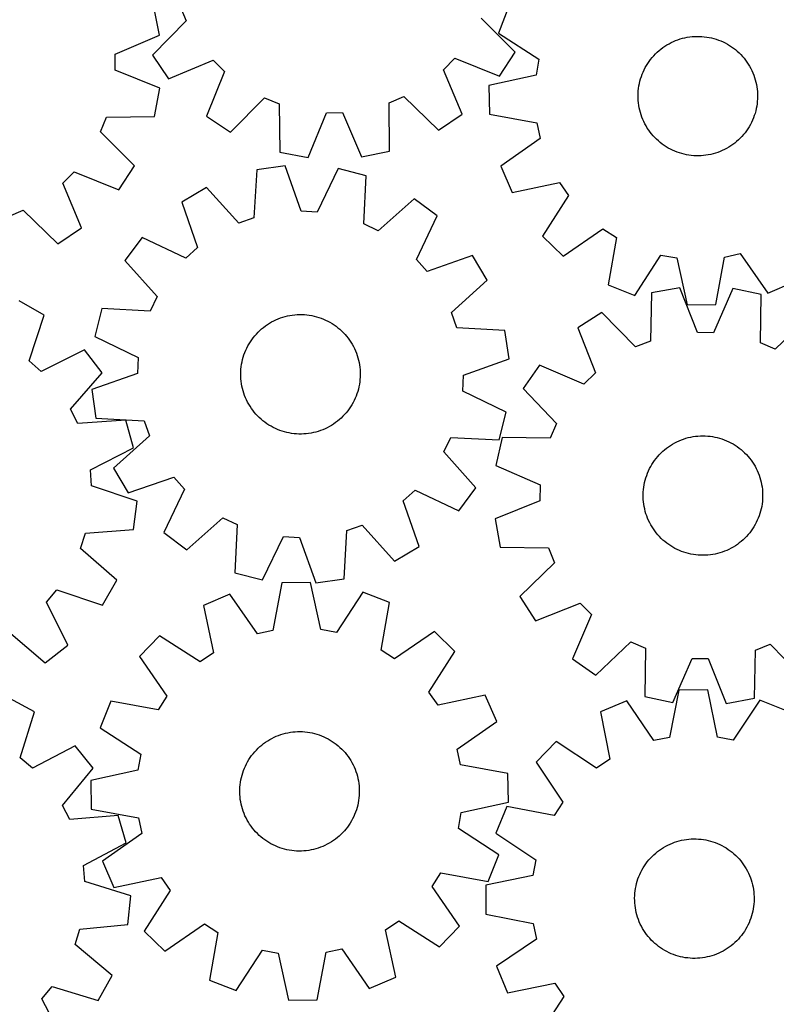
# Model space of a CAD drawing. Header units: millimetres. Extents: x 7 to 1243, y 7 to 1254.
# Tile 4 of 20: x 288 to 592, y 255 to 651. Entities that reach past the tile are written whole.
import ezdxf

# ---------------------------------------------------------------- set-up
doc = ezdxf.new("R2010")
doc.units = ezdxf.units.MM
doc.layers.add('CUT', color=7, linetype='CONTINUOUS', true_color=0x000000)

msp = doc.modelspace()

# ---------------------------------------------------------------- linework, layer by layer
at = {"layer": 'CUT'}
for p, q in [((344.06435, 644.498215), (341.725517, 655.79491)), ((352.22171, 656.183217), (354.732027, 650.263674)), ((484.401477, 656.044973), (480.176901, 645.310057)), ((354.732027, 650.263674), (341.193988, 636.401353)), ((486.955241, 637.623731), (473.186619, 651.257053)), ((480.176901, 645.310057), (496.440328, 634.777092)), ((326.24751, 636.882269), (344.06435, 644.498215)), ((547.85411, 640.528404), (548.702201, 641.017727)), ((548.702201, 641.017727), (549.569545, 641.47205)), ((549.569545, 641.47205), (550.454698, 641.890618)), ((550.454698, 641.890618), (551.356187, 642.272734)), ((551.356187, 642.272734), (552.272512, 642.61776)), ((552.272512, 642.61776), (553.202148, 642.925125)), ((553.202148, 642.925125), (554.143547, 643.194314)), ((554.143547, 643.194314), (555.095142, 643.424882)), ((555.095142, 643.424882), (556.05535, 643.616443)), ((556.05535, 643.616443), (557.022573, 643.76868)), ((557.022573, 643.76868), (557.9952, 643.881338)), ((557.9952, 643.881338), (558.971613, 643.95423)), ((558.971613, 643.95423), (559.950186, 643.987235)), ((559.950186, 643.987235), (560.929291, 643.980298)), ((560.929291, 643.980298), (561.907299, 643.93343)), ((561.907299, 643.93343), (562.882581, 643.84671)), ((562.882581, 643.84671), (563.853514, 643.720282)), ((563.853514, 643.720282), (564.818482, 643.554356)), ((564.818482, 643.554356), (565.775879, 643.349208)), ((565.775879, 643.349208), (566.724112, 643.105181)), ((566.724112, 643.105181), (567.661602, 642.822679)), ((567.661602, 642.822679), (568.586789, 642.502173)), ((568.586789, 642.502173), (569.498134, 642.144197)), ((569.498134, 642.144197), (570.394118, 641.749347)), ((570.394118, 641.749347), (571.273252, 641.318279)), ((571.273252, 641.318279), (572.134071, 640.851711)), ((572.134071, 640.851711), (572.975143, 640.35042)), ((326.297681, 630.452637), (326.24751, 636.882269)), ((480.626697, 627.978266), (486.955241, 637.623731)), ((542.570514, 636.198542), (543.246393, 636.906979)), ((543.246393, 636.906979), (543.950605, 637.587258)), ((543.950605, 637.587258), (544.681979, 638.238247)), ((544.681979, 638.238247), (545.439298, 638.858863)), ((545.439298, 638.858863), (546.2213, 639.448073)), ((546.2213, 639.448073), (547.026684, 640.004895)), ((547.026684, 640.004895), (547.85411, 640.528404)), ((572.975143, 640.35042), (573.795068, 639.81524)), ((573.795068, 639.81524), (574.592482, 639.247062)), ((574.592482, 639.247062), (575.366057, 638.646831)), ((575.366057, 638.646831), (576.114506, 638.015547)), ((576.114506, 638.015547), (576.836582, 637.354259)), ((576.836582, 637.354259), (577.531085, 636.66407)), ((341.193988, 636.401353), (347.683408, 626.863381)), ((347.683408, 626.863381), (365.547978, 634.366683)), ((365.547978, 634.366683), (370.13252, 629.858395)), ((458.130512, 630.59636), (462.6388, 635.180902)), ((462.6388, 635.180902), (480.626697, 627.978266)), ((496.440328, 634.777092), (495.298233, 628.449509)), ((539.653745, 632.276789), (540.172088, 633.107461)), ((540.172088, 633.107461), (540.723882, 633.916298)), ((540.723882, 633.916298), (541.308208, 634.701956)), ((541.308208, 634.701956), (541.924094, 635.463126)), ((541.924094, 635.463126), (542.570514, 636.198542)), ((577.531085, 636.66407), (578.196858, 635.946128)), ((578.196858, 635.946128), (578.832793, 635.201626)), ((578.832793, 635.201626), (579.437831, 634.431806)), ((579.437831, 634.431806), (580.010966, 633.637948)), ((580.010966, 633.637948), (580.551244, 632.821372)), ((580.551244, 632.821372), (581.057765, 631.98344)), ((344.231201, 623.115657), (326.297681, 630.452637)), ((370.13252, 629.858395), (362.929884, 611.870497)), ((465.633813, 612.731789), (458.130512, 630.59636)), ((537.931267, 628.763913), (538.307758, 629.667765)), ((538.307758, 629.667765), (538.720803, 630.555509)), ((538.720803, 630.555509), (539.169714, 631.425666)), ((539.169714, 631.425666), (539.653745, 632.276789)), ((581.057765, 631.98344), (581.529687, 631.125544)), ((581.529687, 631.125544), (581.966224, 630.249113)), ((581.966224, 630.249113), (582.366648, 629.355606)), ((582.366648, 629.355606), (582.730295, 628.446509)), ((495.298233, 628.449509), (476.378719, 624.266877)), ((536.616859, 624.056469), (536.802435, 625.017852)), ((536.802435, 625.017852), (537.027069, 625.970866)), ((537.027069, 625.970866), (537.290389, 626.913923)), ((537.290389, 626.913923), (537.591955, 627.845456)), ((537.591955, 627.845456), (537.931267, 628.763913)), ((582.730295, 628.446509), (583.056559, 627.523337)), ((583.056559, 627.523337), (583.344896, 626.587625)), ((583.344896, 626.587625), (583.594826, 625.640931)), ((583.594826, 625.640931), (583.805934, 624.68483)), ((342.068943, 611.783839), (344.231201, 623.115657)), ((476.378719, 624.266877), (476.583795, 612.732432)), ((536.27034, 620.159399), (536.297247, 621.138159)), ((536.297247, 621.138159), (536.364055, 622.115007)), ((536.364055, 622.115007), (536.470652, 623.088317)), ((536.470652, 623.088317), (536.616859, 624.056469)), ((583.805934, 624.68483), (583.977869, 623.720914)), ((583.977869, 623.720914), (584.110344, 622.750788)), ((584.110344, 622.750788), (584.203138, 621.776065)), ((584.203138, 621.776065), (584.256098, 620.798369)), ((372.575349, 605.541954), (386.208671, 619.310575)), ((386.208671, 619.310575), (392.169483, 616.899889)), ((436.313977, 617.270092), (442.233521, 619.780409)), ((436.409649, 597.893991), (436.313977, 617.270092)), ((442.233521, 619.780409), (456.095841, 606.24237)), ((536.283376, 619.180356), (536.27034, 620.159399)), ((536.336336, 618.20266), (536.283376, 619.180356)), ((536.42913, 617.227937), (536.336336, 618.20266)), ((536.561605, 616.257811), (536.42913, 617.227937)), ((584.175419, 617.863718), (584.068823, 616.890408)), ((584.242227, 618.840566), (584.175419, 617.863718)), ((584.269135, 619.819326), (584.242227, 618.840566)), ((584.256098, 620.798369), (584.269135, 619.819326)), ((392.169483, 616.899889), (392.398785, 597.524909)), ((403.731862, 595.369257), (411.058386, 613.307051)), ((411.058386, 613.307051), (417.487988, 613.360971)), ((417.487988, 613.360971), (425.114318, 595.548573)), ((536.73354, 615.293895), (536.561605, 616.257811)), ((536.944648, 614.337794), (536.73354, 615.293895)), ((537.194579, 613.3911), (536.944648, 614.337794)), ((537.482916, 612.455388), (537.194579, 613.3911)), ((583.249086, 613.064802), (582.947519, 612.133269)), ((583.512405, 614.007859), (583.249086, 613.064802)), ((583.73704, 614.960873), (583.512405, 614.007859)), ((583.922615, 615.922256), (583.73704, 614.960873)), ((584.068823, 616.890408), (583.922615, 615.922256)), ((320.279671, 605.606426), (322.693833, 611.565832)), ((322.693833, 611.565832), (342.068943, 611.783839)), ((362.929884, 611.870497), (372.575349, 605.541954)), ((456.095841, 606.24237), (465.633813, 612.731789)), ((476.583795, 612.732432), (495.640034, 609.224986)), ((495.640034, 609.224986), (497.006337, 602.942001)), ((537.809179, 611.532216), (537.482916, 612.455388)), ((538.172826, 610.623119), (537.809179, 611.532216)), ((538.573251, 609.729612), (538.172826, 610.623119)), ((539.009787, 608.853181), (538.573251, 609.729612)), ((581.818671, 609.423216), (581.36976, 608.553059)), ((582.231716, 610.31096), (581.818671, 609.423216)), ((582.608208, 611.214812), (582.231716, 610.31096)), ((582.947519, 612.133269), (582.608208, 611.214812)), ((334.040343, 591.96508), (320.279671, 605.606426)), ((539.481709, 607.995285), (539.009787, 608.853181)), ((539.98823, 607.157353), (539.481709, 607.995285)), ((540.528508, 606.340777), (539.98823, 607.157353)), ((541.101643, 605.546919), (540.528508, 606.340777)), ((541.706682, 604.777099), (541.101643, 605.546919)), ((579.231266, 605.276769), (578.615381, 604.515599)), ((579.815592, 606.062427), (579.231266, 605.276769)), ((580.367386, 606.871264), (579.815592, 606.062427)), ((580.88573, 607.701936), (580.367386, 606.871264)), ((581.36976, 608.553059), (580.88573, 607.701936)), ((497.006337, 602.942001), (481.127609, 591.837568)), ((542.342617, 604.032597), (541.706682, 604.777099)), ((543.00839, 603.314655), (542.342617, 604.032597)), ((543.702892, 602.624465), (543.00839, 603.314655)), ((544.424969, 601.963178), (543.702892, 602.624465)), ((545.173417, 601.331894), (544.424969, 601.963178)), ((545.946992, 600.731663), (545.173417, 601.331894)), ((575.100177, 601.119862), (574.318175, 600.530652)), ((575.857495, 601.740477), (575.100177, 601.119862)), ((576.588869, 602.391467), (575.857495, 601.740477)), ((577.293082, 603.071746), (576.588869, 602.391467)), ((577.96896, 603.780183), (577.293082, 603.071746)), ((578.615381, 604.515599), (577.96896, 603.780183)), ((392.398785, 597.524909), (403.731862, 595.369257)), ((425.114318, 595.548573), (436.409649, 597.893991)), ((546.744406, 600.163485), (545.946992, 600.731663)), ((547.564331, 599.628305), (546.744406, 600.163485)), ((548.405403, 599.127014), (547.564331, 599.628305)), ((549.266223, 598.660446), (548.405403, 599.127014)), ((550.145356, 598.229378), (549.266223, 598.660446)), ((551.041341, 597.834528), (550.145356, 598.229378)), ((551.952685, 597.476552), (551.041341, 597.834528)), ((552.877872, 597.156046), (551.952685, 597.476552)), ((553.815362, 596.873544), (552.877872, 597.156046)), ((568.266962, 597.360964), (567.337326, 597.0536)), ((569.183287, 597.705991), (568.266962, 597.360964)), ((570.084776, 598.088107), (569.183287, 597.705991)), ((570.969929, 598.506674), (570.084776, 598.088107)), ((571.837273, 598.960998), (570.969929, 598.506674)), ((572.685364, 599.450321), (571.837273, 598.960998)), ((573.51279, 599.97383), (572.685364, 599.450321)), ((574.318175, 600.530652), (573.51279, 599.97383)), ((554.763595, 596.629517), (553.815362, 596.873544)), ((555.720992, 596.424369), (554.763595, 596.629517)), ((556.685961, 596.258443), (555.720992, 596.424369)), ((557.656894, 596.132015), (556.685961, 596.258443)), ((558.632176, 596.045294), (557.656894, 596.132015)), ((559.610183, 595.998427), (558.632176, 596.045294)), ((560.589288, 595.99149), (559.610183, 595.998427)), ((561.567862, 596.024495), (560.589288, 595.99149)), ((562.544274, 596.097387), (561.567862, 596.024495)), ((563.516901, 596.210045), (562.544274, 596.097387)), ((564.484124, 596.362282), (563.516901, 596.210045)), ((565.444332, 596.553843), (564.484124, 596.362282)), ((566.395927, 596.784411), (565.444332, 596.553843)), ((567.337326, 597.0536), (566.395927, 596.784411)), ((305.211522, 584.954514), (309.722482, 589.536427)), ((309.722482, 589.536427), (327.706178, 582.323306)), ((327.706178, 582.323306), (334.040343, 591.96508)), ((383.097562, 590.401184), (381.977781, 571.057231)), ((394.517758, 592.033543), (383.097562, 590.401184)), ((401.011884, 573.777894), (394.517758, 592.033543)), ((415.869363, 590.871405), (407.43221, 573.428444)), ((427.044925, 588.009189), (415.869363, 590.871405)), ((481.127609, 591.837568), (485.731115, 581.25961)), ((426.058581, 568.657973), (427.044925, 588.009189)), ((485.731115, 581.25961), (504.679025, 585.311658)), ((504.679025, 585.311658), (508.345719, 580.029798)), ((312.704408, 567.085572), (305.211522, 584.954514)), ((362.92652, 583.303955), (353.000312, 577.425531)), ((375.912445, 568.923128), (362.92652, 583.303955)), ((353.000312, 577.425531), (359.368379, 559.125527)), ((446.326505, 578.764607), (431.856459, 565.878172)), ((455.556055, 571.843561), (446.326505, 578.764607)), ((508.345719, 580.029798), (497.92517, 563.694114)), ((283.387223, 571.640966), (289.308229, 574.147832)), ((289.308229, 574.147832), (303.162655, 560.601714)), ((407.43221, 573.428444), (401.011884, 573.777894)), ((381.977781, 571.057231), (375.912445, 568.923128)), ((447.239403, 554.342827), (455.556055, 571.843561)), ((303.162655, 560.601714), (312.704408, 567.085572)), ((431.856459, 565.878172), (426.058581, 568.657973)), ((506.226264, 555.683041), (522.181199, 566.677697)), ((522.181199, 566.677697), (527.590063, 563.201078)), ((337.080691, 563.149423), (330.159646, 553.919872)), ((354.581425, 554.83277), (337.080691, 563.149423)), ((497.92517, 563.694114), (506.226264, 555.683041)), ((527.590063, 563.201078), (524.214126, 544.121102)), ((359.368379, 559.125527), (354.581425, 554.83277)), ((330.159646, 553.919872), (343.046081, 539.449827)), ((451.53216, 549.555873), (447.239403, 554.342827)), ((469.832164, 555.92394), (451.53216, 549.555873)), ((475.710587, 545.997732), (469.832164, 555.92394)), ((534.949043, 539.896526), (545.482008, 556.159953)), ((545.482008, 556.159953), (551.809591, 555.017859)), ((551.809591, 555.017859), (555.992223, 536.098345)), ((567.526667, 536.30342), (571.034114, 555.359659)), ((571.034114, 555.359659), (577.317099, 556.725962)), ((577.317099, 556.725962), (588.421532, 540.847234)), ((461.329761, 533.011807), (475.710587, 545.997732)), ((524.214126, 544.121102), (534.949043, 539.896526)), ((553.000136, 543.024726), (541.650138, 540.960021)), ((560.182584, 525.028758), (553.000136, 543.024726)), ((574.380467, 542.673953), (566.611547, 524.923283)), ((585.656627, 540.238035), (574.380467, 542.673953)), ((588.421532, 540.847234), (598.99949, 545.45074)), ((343.046081, 539.449827), (340.266279, 533.651949)), ((541.650138, 540.960021), (541.265479, 521.587503)), ((585.405585, 520.863325), (585.656627, 540.238035)), ((297.710665, 532.018474), (287.685591, 537.726657)), ((320.915064, 534.638293), (318.052848, 523.462731)), ((340.266279, 533.651949), (320.915064, 534.638293)), ((555.992223, 536.098345), (567.526667, 536.30342)), ((291.655804, 513.612467), (297.710665, 532.018474)), ((389.926656, 529.722232), (390.811055, 530.14239)), ((390.811055, 530.14239), (391.711857, 530.526125)), ((391.711857, 530.526125), (392.62756, 530.872798)), ((392.62756, 530.872798), (393.556642, 531.181832)), ((393.556642, 531.181832), (394.497555, 531.452714)), ((394.497555, 531.452714), (395.448735, 531.684991)), ((395.448735, 531.684991), (396.408597, 531.878278)), ((396.408597, 531.878278), (397.375544, 532.032252)), ((397.375544, 532.032252), (398.347967, 532.146658)), ((398.347967, 532.146658), (399.324247, 532.221306)), ((399.324247, 532.221306), (400.30276, 532.256069)), ((400.30276, 532.256069), (401.281876, 532.250892)), ((401.281876, 532.250892), (402.259966, 532.205782)), ((402.259966, 532.205782), (403.235402, 532.120815)), ((403.235402, 532.120815), (404.206561, 531.996132)), ((404.206561, 531.996132), (405.171826, 531.831941)), ((405.171826, 531.831941), (406.12959, 531.628514)), ((406.12959, 531.628514), (407.07826, 531.386191)), ((407.07826, 531.386191), (408.016257, 531.105375)), ((408.016257, 531.105375), (408.942018, 530.786533)), ((408.942018, 530.786533), (409.854005, 530.430195)), ((409.854005, 530.430195), (410.750697, 530.036956)), ((410.750697, 530.036956), (411.630604, 529.607469)), ((463.463863, 526.946472), (461.329761, 533.011807)), ((521.763052, 533.102195), (512.067149, 526.8512)), ((535.285528, 519.224693), (521.763052, 533.102195)), ((605.275242, 531.732064), (591.304808, 518.30562)), ((384.314708, 525.827346), (385.04491, 526.479649)), ((385.04491, 526.479649), (385.801112, 527.101625)), ((385.801112, 527.101625), (386.582054, 527.692239)), ((386.582054, 527.692239), (387.386436, 528.250508)), ((387.386436, 528.250508), (388.21292, 528.775503)), ((388.21292, 528.775503), (389.06013, 529.26635)), ((389.06013, 529.26635), (389.926656, 529.722232)), ((411.630604, 529.607469), (412.49226, 529.142449)), ((412.49226, 529.142449), (413.334232, 528.64267)), ((413.334232, 528.64267), (414.155118, 528.108965)), ((414.155118, 528.108965), (414.953552, 527.542221)), ((414.953552, 527.542221), (415.728204, 526.943381)), ((415.728204, 526.943381), (416.477786, 526.313443)), ((416.477786, 526.313443), (417.20105, 525.653455)), ((482.807816, 525.82669), (463.463863, 526.946472)), ((512.067149, 526.8512), (519.125313, 508.806125)), ((318.052848, 523.462731), (335.495808, 515.025577)), ((380.544248, 521.340765), (381.094587, 522.150593)), ((381.094587, 522.150593), (381.677501, 522.9373)), ((381.677501, 522.9373), (382.292017, 523.699576)), ((382.292017, 523.699576), (382.937115, 524.436152)), ((382.937115, 524.436152), (383.611719, 525.145803)), ((383.611719, 525.145803), (384.314708, 525.827346)), ((417.20105, 525.653455), (417.896792, 524.964515)), ((417.896792, 524.964515), (418.563854, 524.24777)), ((418.563854, 524.24777), (419.201126, 523.504413)), ((419.201126, 523.504413), (419.807548, 522.735681)), ((419.807548, 522.735681), (420.382109, 521.942854)), ((484.440176, 514.406494), (482.807816, 525.82669)), ((566.611547, 524.923283), (560.182584, 525.028758)), ((378.686104, 517.897724), (379.097552, 518.786209)), ((379.097552, 518.786209), (379.544899, 519.657172)), ((379.544899, 519.657172), (380.027399, 520.509163)), ((380.027399, 520.509163), (380.544248, 521.340765)), ((420.382109, 521.942854), (420.923853, 521.127251)), ((420.923853, 521.127251), (421.43188, 520.29023)), ((421.43188, 520.29023), (421.905342, 519.433184)), ((421.905342, 519.433184), (422.343454, 518.557539)), ((422.343454, 518.557539), (422.745484, 517.664753)), ((541.265479, 521.587503), (535.285528, 519.224693)), ((591.304808, 518.30562), (585.405585, 520.863325)), ((313.871581, 518.016103), (296.515314, 509.402022)), ((320.949116, 508.906), (313.871581, 518.016103)), ((335.495808, 515.025577), (335.146358, 508.605252)), ((377.18914, 513.245113), (377.412061, 514.198529)), ((377.412061, 514.198529), (377.673685, 515.142058)), ((377.673685, 515.142058), (377.973577, 516.074131)), ((377.973577, 516.074131), (378.311237, 516.993196)), ((378.311237, 516.993196), (378.686104, 517.897724)), ((422.745484, 517.664753), (423.110764, 516.756312)), ((423.110764, 516.756312), (423.438686, 515.833728)), ((423.438686, 515.833728), (423.728704, 514.898535)), ((423.728704, 514.898535), (423.980336, 513.952292)), ((466.184526, 507.912368), (484.440176, 514.406494)), ((296.515314, 509.402022), (291.655804, 513.612467)), ((376.690927, 509.364519), (376.755978, 510.341485)), ((376.755978, 510.341485), (376.860825, 511.314985)), ((376.860825, 511.314985), (377.005293, 512.283398)), ((377.005293, 512.283398), (377.18914, 513.245113)), ((423.980336, 513.952292), (424.193162, 512.996572)), ((424.193162, 512.996572), (424.366829, 512.032967)), ((424.366829, 512.032967), (424.501047, 511.06308)), ((424.501047, 511.06308), (424.595594, 510.088526)), ((496.700938, 511.981057), (490.135244, 502.495429)), ((514.504767, 504.334744), (496.700938, 511.981057)), ((308.311479, 494.218162), (320.949116, 508.906)), ((335.146358, 508.605252), (316.890709, 502.111125)), ((376.665778, 508.385712), (376.690927, 509.364519)), ((376.680574, 507.406694), (376.665778, 508.385712)), ((376.735291, 506.429094), (376.680574, 507.406694)), ((376.829837, 505.45454), (376.735291, 506.429094)), ((424.639958, 507.153101), (424.574906, 506.176135)), ((424.595594, 510.088526), (424.65031, 509.110926)), ((424.665107, 508.131908), (424.639958, 507.153101)), ((424.65031, 509.110926), (424.665107, 508.131908)), ((465.835077, 501.492043), (466.184526, 507.912368)), ((519.125313, 508.806125), (514.504767, 504.334744)), ((376.964055, 504.484653), (376.829837, 505.45454)), ((377.137722, 503.521048), (376.964055, 504.484653)), ((377.350549, 502.565328), (377.137722, 503.521048)), ((377.60218, 501.619085), (377.350549, 502.565328)), ((423.918824, 502.319091), (423.657199, 501.375562)), ((424.141745, 503.272507), (423.918824, 502.319091)), ((424.325592, 504.234221), (424.141745, 503.272507)), ((424.470059, 505.202635), (424.325592, 504.234221)), ((424.574906, 506.176135), (424.470059, 505.202635)), ((490.135244, 502.495429), (503.561688, 488.524996)), ((316.890709, 502.111125), (318.523068, 490.69093)), ((377.892199, 500.683892), (377.60218, 501.619085)), ((378.220121, 499.761308), (377.892199, 500.683892)), ((378.585401, 498.852866), (378.220121, 499.761308)), ((378.987431, 497.96008), (378.585401, 498.852866)), ((422.644781, 498.619896), (422.233332, 497.731411)), ((423.019648, 499.524423), (422.644781, 498.619896)), ((423.357308, 500.443489), (423.019648, 499.524423)), ((423.657199, 501.375562), (423.357308, 500.443489)), ((483.278037, 493.054889), (465.835077, 501.492043)), ((379.425542, 497.084436), (378.987431, 497.96008)), ((379.899005, 496.227389), (379.425542, 497.084436)), ((380.407031, 495.390368), (379.899005, 496.227389)), ((380.948776, 494.574766), (380.407031, 495.390368)), ((381.523337, 493.781938), (380.948776, 494.574766)), ((420.236297, 494.367027), (419.653384, 493.58032)), ((420.786637, 495.176855), (420.236297, 494.367027)), ((421.303486, 496.008457), (420.786637, 495.176855)), ((421.785986, 496.860448), (421.303486, 496.008457)), ((422.233332, 497.731411), (421.785986, 496.860448)), ((311.189813, 488.468564), (308.311479, 494.218162)), ((318.523068, 490.69093), (337.867021, 489.571148)), ((382.129758, 493.013207), (381.523337, 493.781938)), ((382.76703, 492.26985), (382.129758, 493.013207)), ((383.434092, 491.553105), (382.76703, 492.26985)), ((384.129834, 490.864165), (383.434092, 491.553105)), ((384.853098, 490.204177), (384.129834, 490.864165)), ((417.016177, 490.690273), (416.285974, 490.037971)), ((417.719166, 491.371817), (417.016177, 490.690273)), ((418.39377, 492.081468), (417.719166, 491.371817)), ((419.038868, 492.818044), (418.39377, 492.081468)), ((419.653384, 493.58032), (419.038868, 492.818044)), ((480.415821, 481.879327), (483.278037, 493.054889)), ((330.52138, 489.784981), (311.189813, 488.468564)), ((333.573883, 478.659888), (330.52138, 489.784981)), ((337.867021, 489.571148), (340.001124, 483.505813)), ((385.60268, 489.574239), (384.853098, 490.204177)), ((386.377333, 488.975399), (385.60268, 489.574239)), ((387.175766, 488.408655), (386.377333, 488.975399)), ((387.996652, 487.87495), (387.175766, 488.408655)), ((388.838624, 487.375171), (387.996652, 487.87495)), ((389.700281, 486.910151), (388.838624, 487.375171)), ((390.580187, 486.480664), (389.700281, 486.910151)), ((391.47688, 486.087425), (390.580187, 486.480664)), ((411.404229, 486.795388), (410.519829, 486.37523)), ((412.270754, 487.25127), (411.404229, 486.795388)), ((413.117964, 487.742117), (412.270754, 487.25127)), ((413.944448, 488.267112), (413.117964, 487.742117)), ((414.748831, 488.825381), (413.944448, 488.267112)), ((415.529772, 489.415995), (414.748831, 488.825381)), ((416.285974, 490.037971), (415.529772, 489.415995)), ((503.561688, 488.524996), (501.003983, 482.625772)), ((340.001124, 483.505813), (325.620298, 470.519888)), ((392.388866, 485.731087), (391.47688, 486.087425)), ((393.314628, 485.412245), (392.388866, 485.731087)), ((394.252624, 485.131429), (393.314628, 485.412245)), ((395.201294, 484.889105), (394.252624, 485.131429)), ((396.159059, 484.685679), (395.201294, 484.889105)), ((397.124324, 484.521487), (396.159059, 484.685679)), ((398.095482, 484.396804), (397.124324, 484.521487)), ((399.070919, 484.311837), (398.095482, 484.396804)), ((400.049009, 484.266728), (399.070919, 484.311837)), ((401.028125, 484.26155), (400.049009, 484.266728)), ((402.006637, 484.296314), (401.028125, 484.26155)), ((402.982918, 484.370961), (402.006637, 484.296314)), ((403.95534, 484.485367), (402.982918, 484.370961)), ((404.922288, 484.639342), (403.95534, 484.485367)), ((405.88215, 484.832629), (404.922288, 484.639342)), ((406.833329, 485.064906), (405.88215, 484.832629)), ((407.774243, 485.335788), (406.833329, 485.064906)), ((408.703325, 485.644822), (407.774243, 485.335788)), ((409.619028, 485.991495), (408.703325, 485.644822)), ((410.519829, 486.37523), (409.619028, 485.991495)), ((458.284804, 477.067793), (461.064605, 482.865671)), ((461.064605, 482.865671), (480.415821, 481.879327)), ((481.629273, 482.876814), (479.193355, 471.600655)), ((501.003983, 482.625772), (481.629273, 482.876814)), ((554.581007, 482.260545), (555.514037, 482.557448)), ((555.514037, 482.557448), (556.4584, 482.816047)), ((556.4584, 482.816047), (557.412525, 483.035911)), ((557.412525, 483.035911), (558.374824, 483.216675)), ((558.374824, 483.216675), (559.343695, 483.358038)), ((559.343695, 483.358038), (560.317527, 483.459764)), ((560.317527, 483.459764), (561.294696, 483.521684)), ((561.294696, 483.521684), (562.273579, 483.543696)), ((562.273579, 483.543696), (563.252544, 483.525762)), ((563.252544, 483.525762), (564.229964, 483.467912)), ((564.229964, 483.467912), (565.20421, 483.370243)), ((565.20421, 483.370243), (566.173662, 483.232917)), ((566.173662, 483.232917), (567.136705, 483.056162)), ((567.136705, 483.056162), (568.091738, 482.840274)), ((568.091738, 482.840274), (569.03717, 482.585611)), ((569.03717, 482.585611), (569.971428, 482.292597)), ((316.277438, 469.92631), (333.573883, 478.659888)), ((546.941761, 477.966567), (547.706003, 478.578637)), ((547.706003, 478.578637), (548.494574, 479.159026)), ((548.494574, 479.159026), (549.306162, 479.706767)), ((549.306162, 479.706767), (550.139416, 480.220948)), ((550.139416, 480.220948), (550.992949, 480.700715)), ((550.992949, 480.700715), (551.865341, 481.145267)), ((551.865341, 481.145267), (552.75514, 481.553867)), ((552.75514, 481.553867), (553.660865, 481.925832)), ((553.660865, 481.925832), (554.581007, 482.260545)), ((569.971428, 482.292597), (570.892957, 481.961719)), ((570.892957, 481.961719), (571.800223, 481.593529)), ((571.800223, 481.593529), (572.691716, 481.18864)), ((572.691716, 481.18864), (573.565952, 480.747725)), ((573.565952, 480.747725), (574.421476, 480.271517)), ((574.421476, 480.271517), (575.256865, 479.760811)), ((575.256865, 479.760811), (576.070727, 479.216455)), ((576.070727, 479.216455), (576.861709, 478.639356)), ((576.861709, 478.639356), (577.628493, 478.030474)), ((471.171239, 462.597748), (458.284804, 477.067793)), ((543.528483, 474.468393), (544.152879, 475.222598)), ((544.152879, 475.222598), (544.807519, 475.950706)), ((544.807519, 475.950706), (545.491312, 476.651507)), ((545.491312, 476.651507), (546.203121, 477.323833)), ((546.203121, 477.323833), (546.941761, 477.966567)), ((577.628493, 478.030474), (578.369803, 477.390823)), ((578.369803, 477.390823), (579.084407, 476.721467)), ((579.084407, 476.721467), (579.771113, 476.02352)), ((579.771113, 476.02352), (580.42878, 475.298145)), ((580.42878, 475.298145), (581.056312, 474.546548)), ((479.193355, 471.600655), (496.944026, 463.831734)), ((540.894667, 470.35127), (541.353324, 471.21633)), ((541.353324, 471.21633), (541.846883, 472.061962)), ((541.846883, 472.061962), (542.374524, 472.886759)), ((542.374524, 472.886759), (542.935369, 473.689348)), ((542.935369, 473.689348), (543.528483, 474.468393)), ((581.056312, 474.546548), (581.652666, 473.76998)), ((581.652666, 473.76998), (582.216848, 472.969734)), ((582.216848, 472.969734), (582.74792, 472.147142)), ((582.74792, 472.147142), (583.244997, 471.303573)), ((583.244997, 471.303573), (583.707253, 470.44043)), ((316.736396, 463.512882), (316.277438, 469.92631)), ((325.620298, 470.519888), (331.498721, 460.593679)), ((331.498721, 460.593679), (349.798725, 466.961746)), ((349.798725, 466.961746), (354.091482, 462.174793)), ((539.149544, 465.78594), (539.42344, 466.725981)), ((539.42344, 466.725981), (539.73545, 467.654067)), ((539.73545, 467.654067), (540.085057, 468.568655)), ((540.085057, 468.568655), (540.471677, 469.468221)), ((540.471677, 469.468221), (540.894667, 470.35127)), ((583.707253, 470.44043), (584.133918, 469.559151)), ((584.133918, 469.559151), (584.524281, 468.661203)), ((584.524281, 468.661203), (584.877694, 467.748079)), ((584.877694, 467.748079), (585.193568, 466.8213)), ((585.193568, 466.8213), (585.471376, 465.882409)), ((335.100205, 457.331223), (316.736396, 463.512882)), ((496.944026, 463.831734), (496.83855, 457.402772)), ((538.443262, 461.937772), (538.560784, 462.909823)), ((538.560784, 462.909823), (538.717857, 463.876272)), ((538.717857, 463.876272), (538.914219, 464.83551)), ((538.914219, 464.83551), (539.149544, 465.78594)), ((585.471376, 465.882409), (585.710658, 464.932967)), ((585.710658, 464.932967), (585.911014, 463.974556)), ((585.911014, 463.974556), (586.07211, 463.008769)), ((586.07211, 463.008769), (586.19368, 462.037216)), ((354.091482, 462.174793), (345.77483, 444.674058)), ((441.962506, 457.392092), (446.749459, 461.68485)), ((446.749459, 461.68485), (464.250194, 453.368197)), ((464.250194, 453.368197), (471.171239, 462.597748)), ((538.327587, 459.98334), (538.365487, 460.961736)), ((538.329626, 459.004213), (538.327587, 459.98334)), ((538.3716, 458.025983), (538.329626, 459.004213)), ((538.365487, 460.961736), (538.443262, 461.937772)), ((586.19368, 462.037216), (586.275521, 461.061513)), ((586.275521, 461.061513), (586.317495, 460.083283)), ((586.319534, 459.104155), (586.281634, 458.125759)), ((586.317495, 460.083283), (586.319534, 459.104155)), ((333.662962, 445.884835), (335.100205, 457.331223)), ((448.330573, 439.092089), (441.962506, 457.392092)), ((496.83855, 457.402772), (478.842582, 450.220323)), ((538.453441, 457.050279), (538.3716, 458.025983)), ((538.575011, 456.078726), (538.453441, 457.050279)), ((538.736107, 455.11294), (538.575011, 456.078726)), ((538.936463, 454.154528), (538.736107, 455.11294)), ((585.929264, 455.211223), (585.732902, 454.251985)), ((586.086337, 456.177672), (585.929264, 455.211223)), ((586.203859, 457.149723), (586.086337, 456.177672)), ((586.281634, 458.125759), (586.203859, 457.149723)), ((539.175745, 453.205087), (538.936463, 454.154528)), ((539.453553, 452.266195), (539.175745, 453.205087)), ((539.769427, 451.339416), (539.453553, 452.266195)), ((540.12284, 450.426293), (539.769427, 451.339416)), ((584.911671, 451.433428), (584.562064, 450.518841)), ((585.223681, 452.361515), (584.911671, 451.433428)), ((585.497577, 453.301555), (585.223681, 452.361515)), ((585.732902, 454.251985), (585.497577, 453.301555)), ((355.00438, 437.753013), (369.474425, 450.639448)), ((369.474425, 450.639448), (375.272304, 447.859647)), ((375.272304, 447.859647), (374.28596, 428.508431)), ((419.353104, 445.460389), (425.418439, 447.594491)), ((425.418439, 447.594491), (438.404365, 433.213665)), ((478.842582, 450.220323), (480.907287, 438.870325)), ((540.513203, 449.528344), (540.12284, 450.426293)), ((540.939868, 448.647065), (540.513203, 449.528344)), ((541.402124, 447.783923), (540.939868, 448.647065)), ((541.899201, 446.940354), (541.402124, 447.783923)), ((542.430273, 446.117761), (541.899201, 446.940354)), ((582.800238, 447.025533), (582.272597, 446.200736)), ((583.293797, 447.871165), (582.800238, 447.025533)), ((583.752454, 448.736226), (583.293797, 447.871165)), ((584.175444, 449.619274), (583.752454, 448.736226)), ((584.562064, 450.518841), (584.175444, 449.619274)), ((312.310644, 438.334254), (314.340934, 444.435124)), ((314.340934, 444.435124), (333.662962, 445.884835)), ((345.77483, 444.674058), (355.00438, 437.753013)), ((385.461522, 425.646215), (393.898675, 443.089175)), ((393.898675, 443.089175), (400.319, 442.739726)), ((418.233322, 426.116436), (419.353104, 445.460389)), ((542.994455, 445.317515), (542.430273, 446.117761)), ((543.590809, 444.540948), (542.994455, 445.317515)), ((544.218341, 443.789351), (543.590809, 444.540948)), ((544.876008, 443.063975), (544.218341, 443.789351)), ((545.562714, 442.366029), (544.876008, 443.063975)), ((579.839602, 443.136789), (579.155809, 442.435989)), ((580.494242, 443.864898), (579.839602, 443.136789)), ((581.118638, 444.619102), (580.494242, 443.864898)), ((581.711752, 445.398147), (581.118638, 444.619102)), ((582.272597, 446.200736), (581.711752, 445.398147)), ((400.319, 442.739726), (406.813127, 424.484076)), ((438.404365, 433.213665), (448.330573, 439.092089)), ((546.277318, 441.696673), (545.562714, 442.366029)), ((547.018628, 441.057021), (546.277318, 441.696673)), ((547.785412, 440.44814), (547.018628, 441.057021)), ((548.576394, 439.87104), (547.785412, 440.44814)), ((549.390256, 439.326685), (548.576394, 439.87104)), ((550.225645, 438.815978), (549.390256, 439.326685)), ((575.340959, 439.380729), (574.507705, 438.866547)), ((576.152547, 439.92847), (575.340959, 439.380729)), ((576.941118, 440.508858), (576.152547, 439.92847)), ((577.70536, 441.120929), (576.941118, 440.508858)), ((578.444, 441.763662), (577.70536, 441.120929)), ((579.155809, 442.435989), (578.444, 441.763662)), ((326.910973, 425.59562), (312.310644, 438.334254)), ((480.907287, 438.870325), (500.279805, 438.485666)), ((500.279805, 438.485666), (502.642616, 432.505715)), ((551.081169, 438.339771), (550.225645, 438.815978)), ((551.955405, 437.898856), (551.081169, 438.339771)), ((552.846898, 437.493966), (551.955405, 437.898856)), ((553.754164, 437.125776), (552.846898, 437.493966)), ((554.675693, 436.794899), (553.754164, 437.125776)), ((555.609951, 436.501885), (554.675693, 436.794899)), ((556.555383, 436.247222), (555.609951, 436.501885)), ((557.510416, 436.031333), (556.555383, 436.247222)), ((558.473459, 435.854579), (557.510416, 436.031333)), ((559.442911, 435.717253), (558.473459, 435.854579)), ((560.417157, 435.619584), (559.442911, 435.717253)), ((561.394577, 435.561734), (560.417157, 435.619584)), ((562.373542, 435.5438), (561.394577, 435.561734)), ((563.352425, 435.565811), (562.373542, 435.5438)), ((564.329594, 435.627732), (563.352425, 435.565811)), ((565.303425, 435.729458), (564.329594, 435.627732)), ((566.272297, 435.870821), (565.303425, 435.729458)), ((567.234596, 436.051585), (566.272297, 435.870821)), ((568.188721, 436.271449), (567.234596, 436.051585)), ((569.133084, 436.530048), (568.188721, 436.271449)), ((570.066114, 436.826951), (569.133084, 436.530048)), ((570.986256, 437.161663), (570.066114, 436.826951)), ((571.891981, 437.533629), (570.986256, 437.161663)), ((572.78178, 437.942228), (571.891981, 437.533629)), ((573.654172, 438.386781), (572.78178, 437.942228)), ((574.507705, 438.866547), (573.654172, 438.386781)), ((502.642616, 432.505715), (488.765113, 418.983239)), ((374.28596, 428.508431), (385.461522, 425.646215)), ((321.20279, 415.570545), (326.910973, 425.59562)), ((393.16706, 424.44517), (389.62958, 405.394484)), ((404.701814, 424.632064), (393.16706, 424.44517)), ((408.854618, 405.705981), (404.701814, 424.632064)), ((406.813127, 424.484076), (418.233322, 426.116436)), ((298.586338, 416.765897), (302.796784, 421.625407)), ((302.796784, 421.625407), (321.20279, 415.570545)), ((372.265059, 419.934297), (361.679858, 415.347471)), ((383.344449, 404.038086), (372.265059, 419.934297)), ((425.738981, 420.800718), (415.180393, 404.553913)), ((436.467224, 416.559226), (425.738981, 420.800718)), ((307.200419, 399.409629), (298.586338, 416.765897)), ((361.679858, 415.347471), (365.702035, 396.393197)), ((433.061217, 397.484596), (436.467224, 416.559226)), ((488.765113, 418.983239), (495.016108, 409.287337)), ((495.016108, 409.287337), (513.061184, 416.3455)), ((513.061184, 416.3455), (517.532564, 411.724954)), ((517.532564, 411.724954), (509.886251, 393.921125)), ((283.402479, 404.969731), (298.090316, 392.332095)), ((389.62958, 405.394484), (383.344449, 404.038086)), ((415.180393, 404.553913), (408.854618, 405.705981)), ((454.43684, 404.968949), (438.464594, 393.999455)), ((462.725296, 396.9448), (454.43684, 404.968949)), ((344.095164, 403.181118), (336.071015, 394.892662)), ((360.414402, 392.734833), (344.095164, 403.181118)), ((519.371879, 387.355431), (533.342313, 400.781875)), ((533.342313, 400.781875), (539.241536, 398.224171)), ((583.381642, 397.499992), (589.361593, 399.862803)), ((589.361593, 399.862803), (602.884069, 385.9853)), ((298.090316, 392.332095), (307.200419, 399.409629)), ((365.702035, 396.393197), (360.414402, 392.734833)), ((438.464594, 393.999455), (433.061217, 397.484596)), ((452.279011, 380.625562), (462.725296, 396.9448)), ((539.241536, 398.224171), (538.990494, 378.84946)), ((582.996983, 378.127474), (583.381642, 397.499992)), ((336.071015, 394.892662), (347.040509, 378.920417)), ((509.886251, 393.921125), (519.371879, 387.355431)), ((550.266654, 376.413543), (558.035574, 394.164213)), ((558.035574, 394.164213), (564.464537, 394.058737)), ((564.464537, 394.058737), (571.646985, 376.062769)), ((455.937374, 375.337929), (452.279011, 380.625562)), ((552.701885, 381.433929), (548.953127, 362.423689)), ((564.238003, 381.492754), (552.701885, 381.433929)), ((568.180438, 362.521734), (564.238003, 381.492754)), ((293.791243, 372.691758), (283.661648, 378.212335)), ((324.480737, 376.923047), (320.239246, 366.194803)), ((343.555368, 373.51704), (324.480737, 376.923047)), ((347.040509, 378.920417), (343.555368, 373.51704)), ((474.891649, 379.360106), (455.937374, 375.337929)), ((479.478475, 368.774904), (474.891649, 379.360106)), ((531.751094, 377.155384), (521.115623, 372.686355)), ((542.653324, 361.137151), (531.751094, 377.155384)), ((538.990494, 378.84946), (550.266654, 376.413543)), ((571.646985, 376.062769), (582.996983, 378.127474)), ((585.231339, 377.428094), (574.493033, 361.29951)), ((595.911833, 373.06776), (585.231339, 377.428094)), ((288.080058, 354.176229), (293.791243, 372.691758)), ((521.115623, 372.686355), (524.927125, 353.688596)), ((463.582264, 357.695514), (479.478475, 368.774904)), ((320.239246, 366.194803), (336.48605, 355.636216)), ((392.794023, 363.546562), (393.730189, 363.833423)), ((393.730189, 363.833423), (394.677276, 364.081861)), ((394.677276, 364.081861), (395.633708, 364.291462)), ((395.633708, 364.291462), (396.597893, 364.461877)), ((396.597893, 364.461877), (397.568228, 364.592823)), ((397.568228, 364.592823), (398.543095, 364.684081)), ((398.543095, 364.684081), (399.520874, 364.735499)), ((399.520874, 364.735499), (400.499937, 364.746993)), ((400.499937, 364.746993), (401.478653, 364.718542)), ((401.478653, 364.718542), (402.455394, 364.650195)), ((402.455394, 364.650195), (403.428535, 364.542064)), ((403.428535, 364.542064), (404.396455, 364.394331)), ((404.396455, 364.394331), (405.357545, 364.20724)), ((405.357545, 364.20724), (406.310203, 363.981104)), ((406.310203, 363.981104), (407.252844, 363.716298)), ((385.109086, 359.334904), (385.879859, 359.938728)), ((385.879859, 359.938728), (386.67462, 360.510611)), ((386.67462, 360.510611), (387.492046, 361.049601)), ((387.492046, 361.049601), (388.330776, 361.554801)), ((388.330776, 361.554801), (389.189414, 362.02537)), ((389.189414, 362.02537), (390.066532, 362.460524)), ((390.066532, 362.460524), (390.960669, 362.85954)), ((390.960669, 362.85954), (391.870338, 363.221754)), ((391.870338, 363.221754), (392.794023, 363.546562)), ((407.252844, 363.716298), (408.1839, 363.413264)), ((408.1839, 363.413264), (409.101821, 363.072505)), ((409.101821, 363.072505), (410.005079, 362.694589)), ((410.005079, 362.694589), (410.89217, 362.280145)), ((410.89217, 362.280145), (411.761619, 361.829863)), ((411.761619, 361.829863), (412.611978, 361.344492)), ((412.611978, 361.344492), (413.441831, 360.82484)), ((413.441831, 360.82484), (414.249799, 360.271772)), ((414.249799, 360.271772), (415.034534, 359.686208)), ((503.396943, 360.715975), (495.281273, 352.517112)), ((519.599203, 350.08916), (503.396943, 360.715975)), ((548.953127, 362.423689), (542.653324, 361.137151)), ((574.493033, 361.29951), (568.180438, 362.521734)), ((310.210013, 358.992648), (293.017103, 350.056973)), ((317.455905, 350.015871), (310.210013, 358.992648)), ((381.658421, 355.873603), (382.290884, 356.621056)), ((382.290884, 356.621056), (382.953309, 357.342089)), ((382.953309, 357.342089), (383.644592, 358.035503)), ((383.644592, 358.035503), (384.363583, 358.700143)), ((384.363583, 358.700143), (385.109086, 359.334904)), ((415.034534, 359.686208), (415.794733, 359.069123)), ((415.794733, 359.069123), (416.529128, 358.421544)), ((416.529128, 358.421544), (417.236499, 357.74455)), ((417.236499, 357.74455), (417.915668, 357.039266)), ((417.915668, 357.039266), (418.565503, 356.306867)), ((418.565503, 356.306867), (419.184925, 355.548571)), ((464.938661, 351.410383), (463.582264, 357.695514)), ((293.017103, 350.056973), (288.080058, 354.176229)), ((336.48605, 355.636216), (335.333983, 349.310441)), ((378.980525, 351.785014), (379.448449, 352.645096)), ((379.448449, 352.645096), (379.951065, 353.485377)), ((379.951065, 353.485377), (380.487537, 354.304458)), ((380.487537, 354.304458), (381.056972, 355.100975)), ((381.056972, 355.100975), (381.658421, 355.873603)), ((419.184925, 355.548571), (419.772901, 354.765641)), ((419.772901, 354.765641), (420.328453, 353.95938)), ((420.328453, 353.95938), (420.850657, 353.13113)), ((420.850657, 353.13113), (421.338642, 352.282269)), ((421.338642, 352.282269), (421.791598, 351.41421)), ((495.281273, 352.517112), (506.072769, 336.424069)), ((524.927125, 353.688596), (519.599203, 350.08916)), ((305.093872, 335.095329), (317.455905, 350.015871)), ((335.333983, 349.310441), (316.4079, 345.157636)), ((377.186455, 347.238696), (377.470434, 348.17574)), ((377.470434, 348.17574), (377.792398, 349.100421)), ((377.792398, 349.100421), (378.15181, 350.0112)), ((378.15181, 350.0112), (378.548072, 350.906561)), ((378.548072, 350.906561), (378.980525, 351.785014)), ((421.791598, 351.41421), (422.20877, 350.528398)), ((422.20877, 350.528398), (422.589464, 349.626307)), ((422.589464, 349.626307), (422.933046, 348.70944)), ((422.933046, 348.70944), (423.238945, 347.779321)), ((483.989348, 347.872904), (464.938661, 351.410383)), ((316.4079, 345.157636), (316.594793, 333.622882)), ((376.438871, 343.398339), (376.566829, 344.369071)), ((376.566829, 344.369071), (376.734276, 345.333777)), ((376.734276, 345.333777), (376.940933, 346.290849)), ((376.940933, 346.290849), (377.186455, 347.238696)), ((423.238945, 347.779321), (423.50665, 346.837499)), ((423.50665, 346.837499), (423.735717, 345.885541)), ((423.735717, 345.885541), (423.925765, 344.925032)), ((423.925765, 344.925032), (424.076477, 343.957571)), ((484.176242, 336.33815), (483.989348, 347.872904)), ((376.293724, 340.466169), (376.302205, 341.445262)), ((376.325187, 339.487545), (376.293724, 340.466169)), ((376.302205, 341.445262), (376.350614, 342.423195)), ((376.350614, 342.423195), (376.438871, 343.398339)), ((424.076477, 343.957571), (424.187601, 342.984768)), ((424.187601, 342.984768), (424.258955, 342.008241)), ((424.258955, 342.008241), (424.290417, 341.029617)), ((424.290417, 341.029617), (424.281937, 340.050524)), ((376.39654, 338.511018), (376.325187, 339.487545)), ((376.507665, 337.538215), (376.39654, 338.511018)), ((376.658376, 336.570754), (376.507665, 337.538215)), ((376.848424, 335.610245), (376.658376, 336.570754)), ((423.849865, 336.162009), (423.643208, 335.204937)), ((424.017312, 337.126715), (423.849865, 336.162009)), ((424.14527, 338.097448), (424.017312, 337.126715)), ((424.233528, 339.072592), (424.14527, 338.097448)), ((424.281937, 340.050524), (424.233528, 339.072592)), ((465.250159, 332.185345), (484.176242, 336.33815)), ((506.072769, 336.424069), (502.527856, 331.059717)), ((308.078736, 329.400307), (305.093872, 335.095329)), ((316.594793, 333.622882), (335.64548, 330.085403)), ((377.077491, 334.658287), (376.848424, 335.610245)), ((377.345197, 333.716465), (377.077491, 334.658287)), ((377.651095, 332.786346), (377.345197, 333.716465)), ((377.994677, 331.869479), (377.651095, 332.786346)), ((422.791744, 332.395365), (422.432331, 331.484586)), ((423.113707, 333.320046), (422.791744, 332.395365)), ((423.397686, 334.25709), (423.113707, 333.320046)), ((423.643208, 335.204937), (423.397686, 334.25709)), ((483.492214, 334.677277), (479.131881, 323.996783)), ((502.527856, 331.059717), (483.492214, 334.677277)), ((327.382447, 331.076353), (308.078736, 329.400307)), ((330.641515, 320.01001), (327.382447, 331.076353)), ((335.64548, 330.085403), (337.001878, 323.800272)), ((378.375371, 330.967388), (377.994677, 331.869479)), ((378.792543, 330.081576), (378.375371, 330.967388)), ((379.245499, 329.213517), (378.792543, 330.081576)), ((379.733485, 328.364656), (379.245499, 329.213517)), ((380.255688, 327.536406), (379.733485, 328.364656)), ((421.135692, 328.85069), (420.633076, 328.010409)), ((421.603616, 329.710772), (421.135692, 328.85069)), ((422.036069, 330.589225), (421.603616, 329.710772)), ((422.432331, 331.484586), (422.036069, 330.589225)), ((464.098091, 325.85957), (465.250159, 332.185345)), ((380.811241, 326.730145), (380.255688, 327.536406)), ((381.399217, 325.947215), (380.811241, 326.730145)), ((382.018638, 325.188919), (381.399217, 325.947215)), ((382.668474, 324.45652), (382.018638, 325.188919)), ((383.347642, 323.751236), (382.668474, 324.45652)), ((418.293257, 324.87473), (417.630833, 324.153697)), ((418.92572, 325.622183), (418.293257, 324.87473)), ((419.52717, 326.394811), (418.92572, 325.622183)), ((420.096604, 327.191328), (419.52717, 326.394811)), ((420.633076, 328.010409), (420.096604, 327.191328)), ((480.344896, 315.300983), (464.098091, 325.85957)), ((337.001878, 323.800272), (321.105666, 312.720882)), ((384.055013, 323.074242), (383.347642, 323.751236)), ((384.789409, 322.426663), (384.055013, 323.074242)), ((385.549607, 321.809578), (384.789409, 322.426663)), ((386.334343, 321.224014), (385.549607, 321.809578)), ((387.14231, 320.670946), (386.334343, 321.224014)), ((387.972163, 320.151294), (387.14231, 320.670946)), ((413.092096, 320.446185), (412.253366, 319.940985)), ((413.909522, 320.985175), (413.092096, 320.446185)), ((414.704282, 321.557058), (413.909522, 320.985175)), ((415.475056, 322.160882), (414.704282, 321.557058)), ((416.220558, 322.795643), (415.475056, 322.160882)), ((416.939549, 323.460283), (416.220558, 322.795643)), ((417.630833, 324.153697), (416.939549, 323.460283)), ((479.131881, 323.996783), (495.260464, 313.258477)), ((550.956145, 320.310857), (551.88654, 320.615916)), ((551.88654, 320.615916), (552.828603, 320.882772)), ((552.828603, 320.882772), (553.780767, 321.110981)), ((553.780767, 321.110981), (554.741447, 321.300162)), ((554.741447, 321.300162), (555.709044, 321.450001)), ((555.709044, 321.450001), (556.681947, 321.560248)), ((556.681947, 321.560248), (557.658537, 321.63072)), ((557.658537, 321.63072), (558.637189, 321.6613)), ((558.637189, 321.6613), (559.616274, 321.651936)), ((559.616274, 321.651936), (560.594163, 321.602645)), ((560.594163, 321.602645), (561.569227, 321.513508)), ((561.569227, 321.513508), (562.539843, 321.384674)), ((562.539843, 321.384674), (563.504398, 321.216357)), ((563.504398, 321.216357), (564.461283, 321.008837)), ((564.461283, 321.008837), (565.408909, 320.76246)), ((565.408909, 320.76246), (566.345696, 320.477636)), ((566.345696, 320.477636), (567.270086, 320.154838)), ((313.510642, 310.955972), (330.641515, 320.01001)), ((388.822522, 319.665923), (387.972163, 320.151294)), ((389.691971, 319.215641), (388.822522, 319.665923)), ((390.579062, 318.801197), (389.691971, 319.215641)), ((391.48232, 318.423281), (390.579062, 318.801197)), ((392.400241, 318.082522), (391.48232, 318.423281)), ((393.331297, 317.779488), (392.400241, 318.082522)), ((394.273939, 317.514682), (393.331297, 317.779488)), ((395.226597, 317.288546), (394.273939, 317.514682)), ((396.187686, 317.101455), (395.226597, 317.288546)), ((397.155606, 316.953722), (396.187686, 317.101455)), ((398.128747, 316.845591), (397.155606, 316.953722)), ((399.105488, 316.777244), (398.128747, 316.845591)), ((400.084205, 316.748793), (399.105488, 316.777244)), ((401.063267, 316.760287), (400.084205, 316.748793)), ((402.041046, 316.811705), (401.063267, 316.760287)), ((403.015914, 316.902963), (402.041046, 316.811705)), ((403.986248, 317.033909), (403.015914, 316.902963)), ((404.950433, 317.204324), (403.986248, 317.033909)), ((405.906866, 317.413925), (404.950433, 317.204324)), ((406.853953, 317.662363), (405.906866, 317.413925)), ((407.790118, 317.949224), (406.853953, 317.662363)), ((408.713804, 318.274032), (407.790118, 317.949224)), ((409.623472, 318.636246), (408.713804, 318.274032)), ((410.517609, 319.035262), (409.623472, 318.636246)), ((411.394727, 319.470416), (410.517609, 319.035262)), ((412.253366, 319.940985), (411.394727, 319.470416)), ((543.354782, 315.950169), (544.113636, 316.568907)), ((544.113636, 316.568907), (544.897096, 317.156176)), ((544.897096, 317.156176), (545.703858, 317.711001)), ((545.703858, 317.711001), (546.532579, 318.232457)), ((546.532579, 318.232457), (547.38188, 318.719677)), ((547.38188, 318.719677), (548.250347, 319.17185)), ((548.250347, 319.17185), (549.136534, 319.588222)), ((549.136534, 319.588222), (550.038968, 319.968102)), ((550.038968, 319.968102), (550.956145, 320.310857)), ((567.270086, 320.154838), (568.18054, 319.794605)), ((568.18054, 319.794605), (569.075543, 319.397535)), ((569.075543, 319.397535), (569.953606, 318.964289)), ((569.953606, 318.964289), (570.813266, 318.49559)), ((570.813266, 318.49559), (571.653093, 317.992216)), ((571.653093, 317.992216), (572.47169, 317.455005)), ((572.47169, 317.455005), (573.267693, 316.884853)), ((573.267693, 316.884853), (574.039778, 316.282707)), ((321.105666, 312.720882), (325.692493, 302.13568)), ((476.103404, 304.572739), (480.344896, 315.300983)), ((495.260464, 313.258477), (494.03824, 306.945882)), ((539.385985, 311.638043), (539.972257, 312.42225)), ((539.972257, 312.42225), (540.590027, 313.181892)), ((540.590027, 313.181892), (541.238268, 313.915703)), ((541.238268, 313.915703), (541.9159, 314.622463)), ((541.9159, 314.622463), (542.621797, 315.300995)), ((542.621797, 315.300995), (543.354782, 315.950169)), ((574.039778, 316.282707), (574.78666, 315.649569)), ((574.78666, 315.649569), (575.507095, 314.986495)), ((575.507095, 314.986495), (576.199885, 314.294586)), ((576.199885, 314.294586), (576.863877, 313.574996)), ((576.863877, 313.574996), (577.497964, 312.828921)), ((577.497964, 312.828921), (578.101093, 312.057603)), ((314.088906, 304.552199), (313.510642, 310.955972)), ((537.374584, 308.282228), (537.82565, 309.15127)), ((537.82565, 309.15127), (538.311788, 310.001191)), ((538.311788, 310.001191), (538.832188, 310.830575)), ((538.832188, 310.830575), (539.385985, 311.638043)), ((578.101093, 312.057603), (578.672259, 311.262327)), ((578.672259, 311.262327), (579.210512, 310.444415)), ((579.210512, 310.444415), (579.714955, 309.60523)), ((579.714955, 309.60523), (580.184749, 308.746167)), ((580.184749, 308.746167), (580.619112, 307.868657)), ((332.564605, 298.713453), (314.088906, 304.552199)), ((325.692493, 302.13568), (344.646767, 306.157857)), ((344.646767, 306.157857), (348.305131, 300.870224)), ((453.543633, 302.575369), (457.028773, 307.978746)), ((457.028773, 307.978746), (476.103404, 304.572739)), ((494.03824, 306.945882), (475.06722, 303.003447)), ((535.669492, 303.701797), (535.935148, 304.644199)), ((535.935148, 304.644199), (536.239023, 305.574981)), ((536.239023, 305.574981), (536.580609, 306.492594)), ((536.580609, 306.492594), (536.95934, 307.395511)), ((536.95934, 307.395511), (537.374584, 308.282228)), ((580.619112, 307.868657), (581.017321, 306.97416)), ((581.017321, 306.97416), (581.378714, 306.064165)), ((581.378714, 306.064165), (581.702688, 305.140187)), ((581.702688, 305.140187), (581.988705, 304.203763)), ((348.305131, 300.870224), (337.858845, 284.550986)), ((464.513126, 286.603124), (453.543633, 302.575369)), ((475.06722, 303.003447), (475.126045, 291.467329)), ((534.996924, 299.847593), (535.105933, 300.820636)), ((535.105933, 300.820636), (535.254539, 301.788423)), ((535.254539, 301.788423), (535.442497, 302.749343)), ((535.442497, 302.749343), (535.669492, 303.701797)), ((581.988705, 304.203763), (582.236289, 303.256453)), ((582.236289, 303.256453), (582.445027, 302.299832)), ((582.445027, 302.299832), (582.614572, 301.335493)), ((582.614572, 301.335493), (582.744642, 300.365041)), ((331.340684, 287.242294), (332.564605, 298.713453)), ((534.898363, 297.892224), (534.927696, 298.870914)), ((534.908973, 296.913151), (534.898363, 297.892224)), ((534.959509, 295.935327), (534.908973, 296.913151)), ((534.927696, 298.870914), (534.996924, 299.847593)), ((582.744642, 300.365041), (582.835021, 299.390091)), ((582.835021, 299.390091), (582.885557, 298.412267)), ((582.896168, 297.433194), (582.866834, 296.454504)), ((582.885557, 298.412267), (582.896168, 297.433194)), ((535.049888, 294.960377), (534.959509, 295.935327)), ((535.179958, 293.989925), (535.049888, 294.960377)), ((535.349503, 293.025586), (535.179958, 293.989925)), ((535.558241, 292.068965), (535.349503, 293.025586)), ((582.539991, 293.536995), (582.352033, 292.576075)), ((582.688597, 294.504782), (582.539991, 293.536995)), ((582.797606, 295.477825), (582.688597, 294.504782)), ((582.866834, 296.454504), (582.797606, 295.477825)), ((434.882106, 285.102589), (440.16974, 288.760953)), ((440.16974, 288.760953), (456.488978, 278.314668)), ((475.126045, 291.467329), (494.136285, 287.718571)), ((535.805825, 291.121654), (535.558241, 292.068965)), ((536.091842, 290.185231), (535.805825, 291.121654)), ((536.415816, 289.261253), (536.091842, 290.185231)), ((536.777209, 288.351258), (536.415816, 289.261253)), ((581.213921, 288.832824), (580.83519, 287.929907)), ((581.555507, 289.750437), (581.213921, 288.832824)), ((581.859382, 290.681219), (581.555507, 289.750437)), ((582.125038, 291.623621), (581.859382, 290.681219)), ((582.352033, 292.576075), (582.125038, 291.623621)), ((310.13262, 279.295549), (312.048991, 285.433155)), ((312.048991, 285.433155), (331.340684, 287.242294)), ((346.147302, 276.526837), (362.119547, 287.496331)), ((362.119547, 287.496331), (367.522924, 284.01119)), ((438.904284, 266.148315), (434.882106, 285.102589)), ((456.488978, 278.314668), (464.513126, 286.603124)), ((494.136285, 287.718571), (495.422823, 281.418768)), ((537.175418, 287.456761), (536.777209, 288.351258)), ((537.609781, 286.579251), (537.175418, 287.456761)), ((538.079575, 285.720188), (537.609781, 286.579251)), ((538.584019, 284.881003), (538.079575, 285.720188)), ((539.122271, 284.063091), (538.584019, 284.881003)), ((579.482742, 285.324227), (578.962342, 284.494843)), ((579.96888, 286.174148), (579.482742, 285.324227)), ((580.419946, 287.04319), (579.96888, 286.174148)), ((580.83519, 287.929907), (580.419946, 287.04319)), ((337.858845, 284.550986), (346.147302, 276.526837)), ((367.522924, 284.01119), (364.116917, 264.93656)), ((495.422823, 281.418768), (479.40459, 270.516538)), ((539.693437, 283.267815), (539.122271, 284.063091)), ((540.296566, 282.496497), (539.693437, 283.267815)), ((540.930654, 281.750422), (540.296566, 282.496497)), ((541.594645, 281.030832), (540.930654, 281.750422)), ((542.287435, 280.338923), (541.594645, 281.030832)), ((576.556262, 281.409715), (575.87863, 280.702955)), ((577.204503, 282.143526), (576.556262, 281.409715)), ((577.822273, 282.903168), (577.204503, 282.143526)), ((578.408545, 283.687375), (577.822273, 282.903168)), ((578.962342, 284.494843), (578.408545, 283.687375)), ((324.967548, 266.830906), (310.13262, 279.295549)), ((374.845161, 260.695068), (385.403748, 276.941873)), ((385.403748, 276.941873), (391.729523, 275.789805)), ((410.954561, 276.101302), (417.239692, 277.4577)), ((417.239692, 277.4577), (428.319082, 261.561489)), ((543.007871, 279.675849), (542.287435, 280.338923)), ((543.754752, 279.042711), (543.007871, 279.675849)), ((544.526837, 278.440565), (543.754752, 279.042711)), ((545.32284, 277.870413), (544.526837, 278.440565)), ((546.141437, 277.333202), (545.32284, 277.870413)), ((546.981264, 276.829828), (546.141437, 277.333202)), ((547.840924, 276.361129), (546.981264, 276.829828)), ((571.261951, 277.092961), (570.41265, 276.605741)), ((572.090672, 277.614417), (571.261951, 277.092961)), ((572.897434, 278.169242), (572.090672, 277.614417)), ((573.680894, 278.756511), (572.897434, 278.169242)), ((574.439748, 279.375248), (573.680894, 278.756511)), ((575.172734, 280.024423), (574.439748, 279.375248)), ((575.87863, 280.702955), (575.172734, 280.024423)), ((391.729523, 275.789805), (395.882328, 256.863722)), ((407.417081, 257.050616), (410.954561, 276.101302)), ((548.718987, 275.927883), (547.840924, 276.361129)), ((549.61399, 275.530813), (548.718987, 275.927883)), ((550.524444, 275.17058), (549.61399, 275.530813)), ((551.448834, 274.847782), (550.524444, 275.17058)), ((552.385621, 274.562958), (551.448834, 274.847782)), ((553.333247, 274.316581), (552.385621, 274.562958)), ((554.290133, 274.109061), (553.333247, 274.316581)), ((555.254687, 273.940744), (554.290133, 274.109061)), ((556.225303, 273.81191), (555.254687, 273.940744)), ((557.200367, 273.722773), (556.225303, 273.81191)), ((558.178256, 273.673482), (557.200367, 273.722773)), ((559.157341, 273.664118), (558.178256, 273.673482)), ((560.135993, 273.694698), (559.157341, 273.664118)), ((561.112583, 273.76517), (560.135993, 273.694698)), ((562.085486, 273.875417), (561.112583, 273.76517)), ((563.053083, 274.025256), (562.085486, 273.875417)), ((564.013763, 274.214437), (563.053083, 274.025256)), ((564.965927, 274.442646), (564.013763, 274.214437)), ((565.90799, 274.709502), (564.965927, 274.442646)), ((566.838385, 275.014561), (565.90799, 274.709502)), ((567.755562, 275.357316), (566.838385, 275.014561)), ((568.657996, 275.737196), (567.755562, 275.357316)), ((569.544183, 276.153568), (568.657996, 275.737196)), ((570.41265, 276.605741), (569.544183, 276.153568)), ((479.40459, 270.516538), (483.873619, 259.881067)), ((319.446971, 256.701311), (324.967548, 266.830906)), ((428.319082, 261.561489), (438.904284, 266.148315)), ((296.812186, 257.475451), (300.931443, 262.412496)), ((300.931443, 262.412496), (319.446971, 256.701311)), ((364.116917, 264.93656), (374.845161, 260.695068)), ((483.873619, 259.881067), (502.871378, 263.692569)), ((502.871378, 263.692569), (506.470814, 258.364647)), ((305.747861, 240.282542), (296.812186, 257.475451)), ((506.470814, 258.364647), (495.843999, 242.162387)), ((395.882328, 256.863722), (407.417081, 257.050616))]:
    msp.add_line(p, q, dxfattribs=at)

doc.saveas('drawing.dxf')
